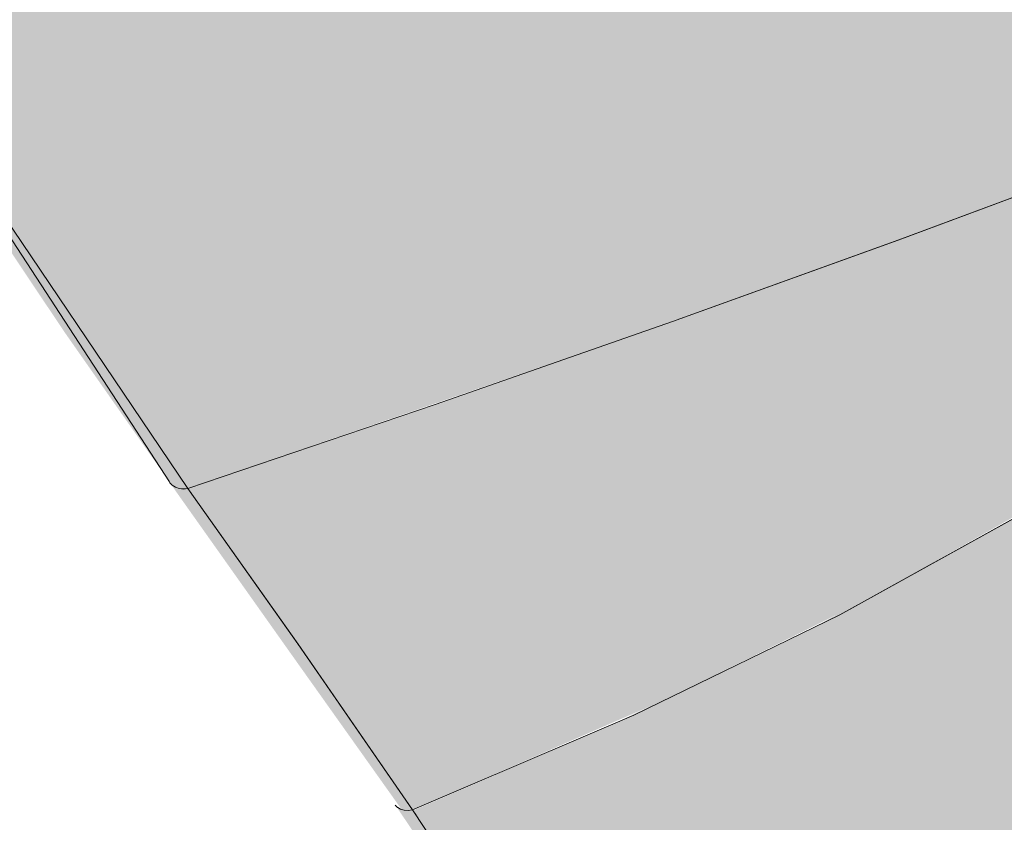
# Model space of a CAD drawing. Header units: millimetres. Extents: x 5922 to 11897, y 1480 to 7785.
# Tile 7 of 14: x 8412 to 8511, y 5449 to 5530. Entities that reach past the tile are written whole.
import ezdxf

# ---------------------------------------------------------------- set-up
doc = ezdxf.new("R2010")
doc.units = ezdxf.units.MM
doc.layers.add('Equipos eléctricos', color=7, linetype='Continuous', lineweight=15)

# ---------------------------------------------------------------- blocks, each defined once
blk = doc.blocks.new('33718 - 33718 ALO Black ceiling fan-525473-00 Isometrico PDF')
at = {"layer": 'Equipos eléctricos', "true_color": 0xc0c0c0}
h = blk.add_hatch(color=9, dxfattribs=at)
h.paths.add_polyline_path([(-2507.408, 5482.56), (-2464.908, 5497.166), (-2445.554, 5504.085), (-2419.355, 5513.709), (-2414.692, 5515.438), (-2433.255, 5562.618), (-2449.98, 5601.656), (-2469.748, 5644.139), (-2487.531, 5679.867), (-2511.952, 5725.226), (-2533.855, 5763.301), (-2556.915, 5801.061), (-2560.016, 5803.676), (-2563.615, 5805.301), (-2582.318, 5809.377), (-2587.333, 5809.867), (-2599.67, 5810.474), (-2604.135, 5810.412), (-2621.912, 5808.144), (-2623.564, 5807.51), (-2624.956, 5806.285), (-2625.369, 5804.922), (-2622.437, 5767.482), (-2616.768, 5729.854), (-2608.32, 5692.226), (-2598.496, 5658.571), (-2584.701, 5621.15), (-2569.757, 5587.197), (-2550.429, 5550.075), (-2530.613, 5516.834), (-2507.987, 5483.415)])
h.paths.add_polyline_path([(-2430.804, 5556.85), (-2432.993, 5558.962), (-2434.765, 5560.672)])
for points in [[(-2507.858, 5482.505), (-2507.409, 5482.56), (-2532.098, 5519.324), (-2552.723, 5554.256), (-2570.829, 5589.634), (-2586.351, 5625.331), (-2598.559, 5658.778), (-2609.73, 5697.739), (-2617.507, 5734.035), (-2622.755, 5770.915), (-2625.56, 5804.952), (-2626.642, 5805.302), (-2627.479, 5806.154), (-2627.566, 5806.043), (-2626.71, 5794.612), (-2626.384, 5787.92), (-2624.568, 5767.482), (-2624.035, 5763.301), (-2623.084, 5756.234), (-2622.283, 5751.402), (-2621.944, 5748.847), (-2620.946, 5742.282), (-2620.268, 5738.216), (-2619.042, 5731.437), (-2618.147, 5726.308), (-2617.258, 5721.91), (-2614.343, 5708.699), (-2611.948, 5698.79), (-2606.643, 5678.922), (-2602.455, 5665.051), (-2595.529, 5644.648), (-2590.522, 5631.18), (-2584.816, 5616.969), (-2577.268, 5599.694), (-2571.321, 5586.941), (-2564.581, 5573.374), (-2557.832, 5560.475), (-2552.57, 5551.002), (-2547.178, 5541.487), (-2539.106, 5527.996), (-2529.251, 5512.393), (-2519.854, 5498.327), (-2509.22, 5483.14), (-2508.549, 5482.659), (-2507.86, 5482.505)], [(-2466.149, 5496.731), (-2439.515, 5506.261), (-2465.58, 5496.93)], [(-2464.884, 5402.458), (-2446.44, 5412.105), (-2430.553, 5422.76), (-2417.487, 5434.068), (-2406.235, 5446.952), (-2398.051, 5459.361), (-2401.812, 5476.515), (-2404.077, 5485.079), (-2405.908, 5491.26), (-2425.392, 5478.999), (-2445.134, 5468.278), (-2464.5, 5458.98), (-2484.799, 5450.203), (-2468.758, 5426.182), (-2465.027, 5418.238), (-2463.718, 5410.328), (-2464.696, 5403.725)], [(-2485.28, 5450.203), (-2484.844, 5450.27), (-2505.608, 5480.015), (-2507.409, 5482.56), (-2508.334, 5482.572), (-2509.166, 5483.06), (-2508.656, 5482.322), (-2497.328, 5466.334), (-2485.94, 5450.316), (-2485.681, 5450.236)], [(-2508.334, 5482.572), (-2508.674, 5482.711), (-2508.537, 5482.643)], [(-2469.18, 5426.111), (-2468.786, 5426.224), (-2484.844, 5450.27), (-2485.787, 5450.268), (-2486.517, 5450.693), (-2486.035, 5449.963), (-2473.695, 5431.62), (-2470.161, 5426.375), (-2469.535, 5426.132), (-2469.18, 5426.111)], [(-2485.742, 5450.254), (-2486.037, 5450.347), (-2485.787, 5450.268)]]:
    blk.add_hatch(color=9, dxfattribs=at).paths.add_polyline_path(points)
h = blk.add_hatch(color=9, dxfattribs=at)
h.paths.add_polyline_path([(-2484.844, 5450.27), (-2459.126, 5461.482), (-2438.783, 5471.577), (-2420.412, 5481.977), (-2405.933, 5491.33), (-2414.692, 5515.438), (-2456.363, 5500.182), (-2478.208, 5492.508), (-2499.942, 5485.092), (-2507.408, 5482.559), (-2487.36, 5453.914), (-2485.649, 5451.436)])
h.paths.add_polyline_path([(-2468.351, 5458.682), (-2468.351, 5458.682), (-2467.613, 5458.98)])
h = blk.add_hatch(color=9, dxfattribs=at)
h.paths.add_polyline_path([(-2470.312, 5428.509), (-2470.507, 5428.829), (-2470.345, 5428.559)])
h.paths.add_polyline_path([(-2507.409, 5482.56), (-2507.492, 5482.684), (-2507.412, 5482.564)])
h.paths.add_polyline_path([(-2486.731, 5453.003), (-2506.044, 5480.633), (-2487.36, 5453.914)])
at = {"layer": 'Equipos eléctricos'}
for p, q in [((-2508.646, 5482.694), (-2508.28, 5482.56)), ((-2508.274, 5482.559), (-2507.86, 5482.505)), ((-2507.858, 5482.505), (-2507.409, 5482.56)), ((-2486.57, 5450.746), (-2486.335, 5450.518)), ((-2486.333, 5450.517), (-2486.035, 5450.346)), ((-2486.034, 5450.345), (-2485.682, 5450.236)), ((-2485.681, 5450.236), (-2485.281, 5450.203)), ((-2485.28, 5450.203), (-2484.844, 5450.27)), ((-2468.758, 5426.182), (-2484.844, 5450.27)), ((-2484.844, 5450.27), (-2484.485, 5449.743))]:
    blk.add_line(p, q, dxfattribs=at)
for points in [[(-2507.409, 5482.56, 0), (-2530.613, 5516.84, 0), (-2551.364, 5551.654, 0), (-2569.622, 5586.941, 0), (-2585.354, 5622.638, 0), (-2598.53, 5658.68, 0), (-2609.13, 5695, 0), (-2617.137, 5731.53, 0), (-2622.546, 5768.197, 0), (-2625.369, 5804.922, 0)], [(-2509.276, 5483.21, 0), (-2546.624, 5540.521, 0), (-2576.61, 5598.133, 0), (-2599.516, 5655.87, 0), (-2615.588, 5713.595, 0), (-2625.032, 5771.216, 0), (-2627.132, 5796.614, 0)], [(-2569.634, 5586.94, 0), (-2551.427, 5551.748, 0), (-2530.613, 5516.834, 0), (-2507.408, 5482.56, 0)], [(-2507.408, 5482.56, 0), (-2482.579, 5490.977, 0), (-2458.712, 5499.336, 0), (-2435.986, 5507.539, 0), (-2414.692, 5515.438, 0)], [(-2414.692, 5515.438, 0), (-2436.036, 5507.516, 0), (-2458.716, 5499.333, 0), (-2482.553, 5490.988, 0), (-2507.408, 5482.56, 0)], [(-2484.844, 5450.27, 0), (-2462.617, 5459.781, 0), (-2441.888, 5469.855, 0), (-2422.881, 5480.396, 0), (-2405.908, 5491.26, 0)], [(-2405.908, 5491.26, 0), (-2422.915, 5480.372, 0), (-2441.897, 5469.853, 0), (-2462.605, 5459.791, 0), (-2484.844, 5450.27, 0)], [(-2507.409, 5482.56, 0), (-2507.86, 5482.503, 0), (-2508.279, 5482.553, 0), (-2508.656, 5482.684, 0), (-2508.982, 5482.882, 0), (-2509.248, 5483.14, 0)], [(-2484.844, 5450.27, 0), (-2496.347, 5466.93, 0), (-2507.409, 5482.56, 0)], [(-2507.408, 5482.56, 0), (-2496.37, 5466.965, 0), (-2484.844, 5450.27, 0)], [(-2484.844, 5450.27, 0), (-2485.281, 5450.203, 0), (-2485.682, 5450.236, 0), (-2486.035, 5450.345, 0), (-2486.334, 5450.516, 0), (-2486.572, 5450.746, 0)]]:
    blk.add_polyline3d(points, dxfattribs=at)

msp = doc.modelspace()

# ---------------------------------------------------------------- block references
at = {"layer": 'Equipos eléctricos'}
msp.add_blockref('33718 - 33718 ALO Black ceiling fan-525473-00 Isometrico PDF', (10936.372, 0), dxfattribs=at)

doc.saveas('drawing.dxf')
